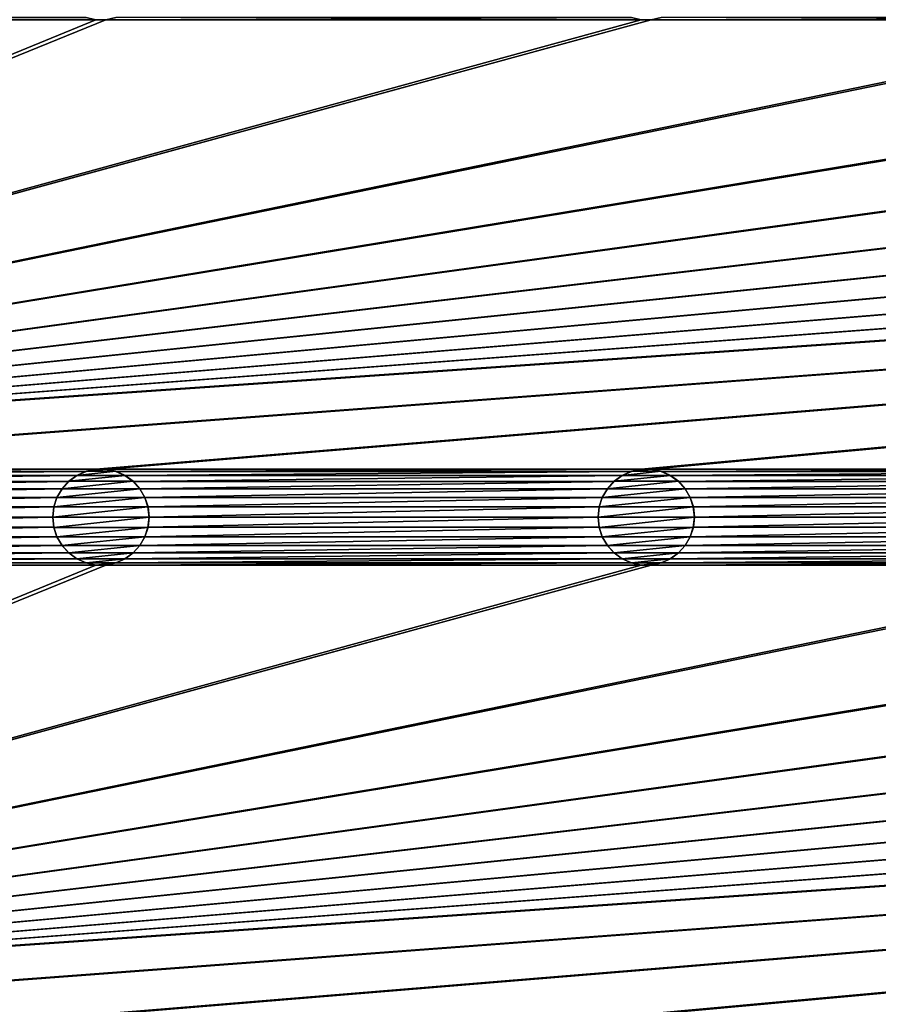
# Model space of a CAD drawing. Header units: metres. Extents: x -200 to 200, y -200 to 200.
# Tile 19 of 88: x -117 to -73, y -25 to 26. Entities that reach past the tile are written whole.
import ezdxf

# ---------------------------------------------------------------- set-up
doc = ezdxf.new("R2010")
doc.units = ezdxf.units.M
doc.layers.add('solid_P34200', color=7, linetype='CONTINUOUS')

msp = doc.modelspace()

# ---------------------------------------------------------------- linework, layer by layer
at = {"layer": 'solid_P34200'}
for points in [[(-181, 159), (-14.856524, 2.058549), (-15, 0)], [(-181, 159), (-15, 0), (-14.856524, -2.058549)], [(-181, 159), (-14.444175, 4.045302), (-14.856524, 2.058549)], [(-181, 159), (-13.756138, 5.976712), (-14.444175, 4.045302)], [(-181, 159), (-12.817678, 7.79116), (-13.756138, 5.976712)], [(-181, 159), (-11.633039, 9.467192), (-12.817678, 7.79116)], [(-181, 159), (-10.240819, 10.959723), (-11.633039, 9.467192)], [(-181, 159), (-8.64688, 12.25524), (-10.240819, 10.959723)], [(-181, 159), (-6.904468, 13.315859), (-8.64688, 12.25524)], [(-181, 159), (-5.01928, 14.134056), (-6.904468, 13.315859)], [(-181, 159), (-3.055924, 14.684637), (-5.01928, 14.134056)], [(-181, 159), (-1.019424, 14.964341), (-3.055924, 14.684637)], [(-181, 159), (1.019424, 14.964341), (-1.019424, 14.964341)], [(-181, 159), (3.055924, 14.684637), (1.019424, 14.964341)], [(-181, 159), (5.01928, 14.134056), (3.055924, 14.684637)], [(-181, 159), (6.904468, 13.315859), (5.01928, 14.134056)], [(-181, 159), (8.64688, 12.25524), (6.904468, 13.315859)], [(181, 159), (8.64688, 12.25524), (-181, 159)], [(-181, 159), (-11.633039, -9.467192), (-10.240819, -10.959723)], [(-181, -159), (-181, 159), (-10.240819, -10.959723)], [(-181, 159), (-12.817678, -7.79116), (-11.633039, -9.467192)], [(-181, 159), (-13.756138, -5.976712), (-12.817678, -7.79116)], [(-181, 159), (-14.444175, -4.045302), (-13.756138, -5.976712)], [(-181, 159), (-14.856524, -2.058549), (-14.444175, -4.045302)], [(-84.641083, 25.814287, 5), (-170.574692, 2.376353, 5), (-170.058914, 2.485712, 5)], [(-113.458923, 25.814287, 5), (-141.241074, 25.814287, 5), (-170.574692, 2.376353, 5)], [(-112.941078, 25.814287, 5), (-113.458923, 25.814287, 5), (-170.574692, 2.376353, 5)], [(-85.15892, 25.814287, 5), (-112.941078, 25.814287, 5), (-170.574692, 2.376353, 5)], [(-84.641083, 25.814287, 5), (-85.15892, 25.814287, 5), (-170.574692, 2.376353, 5)], [(170.058914, 25.814287, 5), (-170.058914, 2.485712, 5), (-169.541077, 2.485712, 5)], [(-56.858921, 25.814287, 5), (-84.641083, 25.814287, 5), (-170.058914, 2.485712, 5)], [(-56.34108, 25.814287, 5), (-56.858921, 25.814287, 5), (-170.058914, 2.485712, 5)], [(-28.55892, 25.814287, 5), (-56.34108, 25.814287, 5), (-170.058914, 2.485712, 5)], [(-28.04108, 25.814287, 5), (-28.55892, 25.814287, 5), (-170.058914, 2.485712, 5)], [(-0.25892, 25.814287, 5), (-28.04108, 25.814287, 5), (-170.058914, 2.485712, 5)], [(0.25892, 25.814287, 5), (-0.25892, 25.814287, 5), (-170.058914, 2.485712, 5)], [(28.04108, 25.814287, 5), (0.25892, 25.814287, 5), (-170.058914, 2.485712, 5)], [(170.058914, 25.814287, 5), (169.541077, 25.814287, 5), (-170.058914, 2.485712, 5)], [(141.758926, 25.814287, 5), (-170.058914, 2.485712, 5), (169.541077, 25.814287, 5)], [(141.758926, 25.814287, 5), (141.241074, 25.814287, 5), (-170.058914, 2.485712, 5)], [(113.458923, 25.814287, 5), (-170.058914, 2.485712, 5), (141.241074, 25.814287, 5)], [(113.458923, 25.814287, 5), (112.941078, 25.814287, 5), (-170.058914, 2.485712, 5)], [(85.15892, 25.814287, 5), (-170.058914, 2.485712, 5), (112.941078, 25.814287, 5)], [(85.15892, 25.814287, 5), (84.641083, 25.814287, 5), (-170.058914, 2.485712, 5)], [(56.858921, 25.814287, 5), (-170.058914, 2.485712, 5), (84.641083, 25.814287, 5)], [(56.858921, 25.814287, 5), (56.34108, 25.814287, 5), (-170.058914, 2.485712, 5)], [(28.55892, 25.814287, 5), (-170.058914, 2.485712, 5), (56.34108, 25.814287, 5)], [(28.55892, 25.814287, 5), (28.04108, 25.814287, 5), (-170.058914, 2.485712, 5)], [(170.058914, 25.814287, 5), (-169.541077, 2.485712, 5), (-141.758926, 2.485712, 5)], [(170.058914, 25.814287, 5), (-141.758926, 2.485712, 5), (-141.241074, 2.485712, 5)], [(-113.974686, 25.923647, 5), (-140.725311, 25.923647, 5), (-141.241074, 25.814287, 5)], [(-113.458923, 25.814287, 5), (-113.974686, 25.923647, 5), (-141.241074, 25.814287, 5)], [(170.058914, 25.814287, 5), (-141.241074, 2.485712, 5), (-113.458923, 2.485712, 5)], [(-113.968781, 25.922138, 7.5), (-113.974686, 25.923647, 5), (-113.458923, 25.814287, 5)], [(-113.968781, 25.922138, 7.5), (-113.458923, 25.814287, 5), (-113.464638, 25.815479, 7.5)], [(-113.464638, 25.815479, 7.5), (-113.458923, 25.814287, 5), (-112.941078, 25.814287, 5)], [(-113.464638, 25.815479, 7.5), (-112.941078, 25.814287, 5), (-112.935364, 25.815479, 7.5)], [(170.058914, 25.814287, 5), (-113.458923, 2.485712, 5), (-112.941078, 2.485712, 5)], [(-85.67469, 25.923647, 5), (-112.425308, 25.923647, 5), (-112.941078, 25.814287, 5)], [(-112.935364, 25.815479, 7.5), (-112.941078, 25.814287, 5), (-112.425308, 25.923647, 5)], [(-85.15892, 25.814287, 5), (-85.67469, 25.923647, 5), (-112.941078, 25.814287, 5)], [(170.058914, 25.814287, 5), (-112.941078, 2.485712, 5), (-85.15892, 2.485712, 5)], [(-85.668777, 25.922138, 7.5), (-85.67469, 25.923647, 5), (-85.15892, 25.814287, 5)], [(-85.668777, 25.922138, 7.5), (-85.15892, 25.814287, 5), (-85.164635, 25.815479, 7.5)], [(-85.164635, 25.815479, 7.5), (-85.15892, 25.814287, 5), (-84.641083, 25.814287, 5)], [(-85.164635, 25.815479, 7.5), (-84.641083, 25.814287, 5), (-84.635368, 25.815479, 7.5)], [(170.058914, 25.814287, 5), (-85.15892, 2.485712, 5), (-84.641083, 2.485712, 5)], [(-57.374687, 25.923647, 5), (-84.125313, 25.923647, 5), (-84.641083, 25.814287, 5)], [(-84.635368, 25.815479, 7.5), (-84.641083, 25.814287, 5), (-84.125313, 25.923647, 5)], [(-56.858921, 25.814287, 5), (-57.374687, 25.923647, 5), (-84.641083, 25.814287, 5)], [(170.058914, 25.814287, 5), (-84.641083, 2.485712, 5), (-56.858921, 2.485712, 5)], [(-113.458923, 2.485712, 5), (-141.241074, 2.485712, 5), (-140.725311, 2.376353, 5)], [(-113.974686, 2.376353, 5), (-113.458923, 2.485712, 5), (-140.725311, 2.376353, 5)], [(-113.974686, 2.376353, 5), (-140.725311, 2.376353, 5), (-140.252182, 2.165069, 5)], [(-114.447815, 2.165069, 5), (-113.974686, 2.376353, 5), (-140.252182, 2.165069, 5)], [(-114.447815, 2.165069, 5), (-140.252182, 2.165069, 5), (-139.825775, 1.85621, 5)], [(-114.874222, 1.85621, 5), (-114.447815, 2.165069, 5), (-139.825775, 1.85621, 5)], [(-114.45153, 2.162048, 7.5), (-114.447815, 2.165069, 5), (-114.874222, 1.85621, 5)], [(-114.45153, 2.162048, 7.5), (-114.874222, 1.85621, 5), (-114.870117, 1.859636, 7.5)], [(-111.948463, 2.162048, 7.5), (-114.45153, 2.162048, 7.5), (-114.870117, 1.859636, 7.5)], [(-111.529884, 1.859636, 7.5), (-111.948463, 2.162048, 7.5), (-114.870117, 1.859636, 7.5)], [(-113.968781, 2.377861, 7.5), (-114.447815, 2.165069, 5), (-114.45153, 2.162048, 7.5)], [(-112.431221, 2.377861, 7.5), (-113.968781, 2.377861, 7.5), (-114.45153, 2.162048, 7.5)], [(-111.948463, 2.162048, 7.5), (-112.431221, 2.377861, 7.5), (-114.45153, 2.162048, 7.5)], [(-113.968781, 2.377861, 7.5), (-113.974686, 2.376353, 5), (-114.447815, 2.165069, 5)], [(-113.464638, 2.484521, 7.5), (-113.458923, 2.485712, 5), (-113.974686, 2.376353, 5)], [(-113.464638, 2.484521, 7.5), (-113.974686, 2.376353, 5), (-113.968781, 2.377861, 7.5)], [(-112.935364, 2.484521, 7.5), (-113.464638, 2.484521, 7.5), (-113.968781, 2.377861, 7.5)], [(-112.431221, 2.377861, 7.5), (-112.935364, 2.484521, 7.5), (-113.968781, 2.377861, 7.5)], [(-112.935364, 2.484521, 7.5), (-113.458923, 2.485712, 5), (-113.464638, 2.484521, 7.5)], [(-112.935364, 2.484521, 7.5), (-112.941078, 2.485712, 5), (-113.458923, 2.485712, 5)], [(-85.15892, 2.485712, 5), (-112.941078, 2.485712, 5), (-112.425308, 2.376353, 5)], [(-112.431221, 2.377861, 7.5), (-112.425308, 2.376353, 5), (-112.941078, 2.485712, 5)], [(-112.431221, 2.377861, 7.5), (-112.941078, 2.485712, 5), (-112.935364, 2.484521, 7.5)], [(-111.948463, 2.162048, 7.5), (-112.425308, 2.376353, 5), (-112.431221, 2.377861, 7.5)], [(-85.67469, 2.376353, 5), (-85.15892, 2.485712, 5), (-112.425308, 2.376353, 5)], [(-85.67469, 2.376353, 5), (-112.425308, 2.376353, 5), (-111.952179, 2.165069, 5)], [(-111.948463, 2.162048, 7.5), (-111.952179, 2.165069, 5), (-112.425308, 2.376353, 5)], [(-86.14782, 2.165069, 5), (-85.67469, 2.376353, 5), (-111.952179, 2.165069, 5)], [(-86.14782, 2.165069, 5), (-111.952179, 2.165069, 5), (-111.525772, 1.85621, 5)], [(-111.529884, 1.859636, 7.5), (-111.525772, 1.85621, 5), (-111.952179, 2.165069, 5)], [(-111.529884, 1.859636, 7.5), (-111.952179, 2.165069, 5), (-111.948463, 2.162048, 7.5)], [(-86.574226, 1.85621, 5), (-86.14782, 2.165069, 5), (-111.525772, 1.85621, 5)], [(-86.151535, 2.162048, 7.5), (-86.14782, 2.165069, 5), (-86.574226, 1.85621, 5)], [(-86.151535, 2.162048, 7.5), (-86.574226, 1.85621, 5), (-86.570114, 1.859636, 7.5)], [(-83.648468, 2.162048, 7.5), (-86.151535, 2.162048, 7.5), (-86.570114, 1.859636, 7.5)], [(-83.229889, 1.859636, 7.5), (-83.648468, 2.162048, 7.5), (-86.570114, 1.859636, 7.5)], [(-85.668777, 2.377861, 7.5), (-86.14782, 2.165069, 5), (-86.151535, 2.162048, 7.5)], [(-84.131226, 2.377861, 7.5), (-85.668777, 2.377861, 7.5), (-86.151535, 2.162048, 7.5)], [(-83.648468, 2.162048, 7.5), (-84.131226, 2.377861, 7.5), (-86.151535, 2.162048, 7.5)], [(-85.668777, 2.377861, 7.5), (-85.67469, 2.376353, 5), (-86.14782, 2.165069, 5)], [(-85.164635, 2.484521, 7.5), (-85.15892, 2.485712, 5), (-85.67469, 2.376353, 5)], [(-85.164635, 2.484521, 7.5), (-85.67469, 2.376353, 5), (-85.668777, 2.377861, 7.5)], [(-84.635368, 2.484521, 7.5), (-85.164635, 2.484521, 7.5), (-85.668777, 2.377861, 7.5)], [(-84.131226, 2.377861, 7.5), (-84.635368, 2.484521, 7.5), (-85.668777, 2.377861, 7.5)], [(-84.635368, 2.484521, 7.5), (-85.15892, 2.485712, 5), (-85.164635, 2.484521, 7.5)], [(-84.635368, 2.484521, 7.5), (-84.641083, 2.485712, 5), (-85.15892, 2.485712, 5)], [(-56.858921, 2.485712, 5), (-84.641083, 2.485712, 5), (-84.125313, 2.376353, 5)], [(-84.131226, 2.377861, 7.5), (-84.125313, 2.376353, 5), (-84.641083, 2.485712, 5)], [(-84.131226, 2.377861, 7.5), (-84.641083, 2.485712, 5), (-84.635368, 2.484521, 7.5)], [(-83.648468, 2.162048, 7.5), (-84.125313, 2.376353, 5), (-84.131226, 2.377861, 7.5)], [(-57.374687, 2.376353, 5), (-56.858921, 2.485712, 5), (-84.125313, 2.376353, 5)], [(-57.374687, 2.376353, 5), (-84.125313, 2.376353, 5), (-83.652184, 2.165069, 5)], [(-83.648468, 2.162048, 7.5), (-83.652184, 2.165069, 5), (-84.125313, 2.376353, 5)], [(-57.847816, 2.165069, 5), (-57.374687, 2.376353, 5), (-83.652184, 2.165069, 5)], [(-57.847816, 2.165069, 5), (-83.652184, 2.165069, 5), (-83.225777, 1.85621, 5)], [(-83.229889, 1.859636, 7.5), (-83.225777, 1.85621, 5), (-83.652184, 2.165069, 5)], [(-83.229889, 1.859636, 7.5), (-83.652184, 2.165069, 5), (-83.648468, 2.162048, 7.5)], [(-58.274223, 1.85621, 5), (-57.847816, 2.165069, 5), (-83.225777, 1.85621, 5)], [(-114.874222, 1.85621, 5), (-139.825775, 1.85621, 5), (-139.479202, 1.469712, 5)], [(-115.220795, 1.469712, 5), (-114.874222, 1.85621, 5), (-139.479202, 1.469712, 5)], [(-114.870117, 1.859636, 7.5), (-115.220795, 1.469712, 5), (-115.221886, 1.466708, 7.5)], [(-111.529884, 1.859636, 7.5), (-114.870117, 1.859636, 7.5), (-115.221886, 1.466708, 7.5)], [(-111.178116, 1.466708, 7.5), (-111.529884, 1.859636, 7.5), (-115.221886, 1.466708, 7.5)], [(-114.870117, 1.859636, 7.5), (-114.874222, 1.85621, 5), (-115.220795, 1.469712, 5)], [(-111.178116, 1.466708, 7.5), (-111.525772, 1.85621, 5), (-111.529884, 1.859636, 7.5)], [(-86.574226, 1.85621, 5), (-111.525772, 1.85621, 5), (-111.179207, 1.469712, 5)], [(-111.178116, 1.466708, 7.5), (-111.179207, 1.469712, 5), (-111.525772, 1.85621, 5)], [(-86.920792, 1.469712, 5), (-86.574226, 1.85621, 5), (-111.179207, 1.469712, 5)], [(-86.570114, 1.859636, 7.5), (-86.920792, 1.469712, 5), (-86.921883, 1.466708, 7.5)], [(-83.229889, 1.859636, 7.5), (-86.570114, 1.859636, 7.5), (-86.921883, 1.466708, 7.5)], [(-82.87812, 1.466708, 7.5), (-83.229889, 1.859636, 7.5), (-86.921883, 1.466708, 7.5)], [(-86.570114, 1.859636, 7.5), (-86.574226, 1.85621, 5), (-86.920792, 1.469712, 5)], [(-82.87812, 1.466708, 7.5), (-83.225777, 1.85621, 5), (-83.229889, 1.859636, 7.5)], [(-58.274223, 1.85621, 5), (-83.225777, 1.85621, 5), (-82.879204, 1.469712, 5)], [(-82.87812, 1.466708, 7.5), (-82.879204, 1.469712, 5), (-83.225777, 1.85621, 5)], [(-58.620796, 1.469712, 5), (-58.274223, 1.85621, 5), (-82.879204, 1.469712, 5)], [(-115.220795, 1.469712, 5), (-139.479202, 1.469712, 5), (-139.215668, 1.015567, 5)], [(-115.484337, 1.015567, 5), (-115.220795, 1.469712, 5), (-139.215668, 1.015567, 5)], [(-115.221886, 1.466708, 7.5), (-115.220795, 1.469712, 5), (-115.484337, 1.015567, 5)], [(-115.221886, 1.466708, 7.5), (-115.484337, 1.015567, 5), (-115.482803, 1.019079, 7.5)], [(-111.178116, 1.466708, 7.5), (-115.221886, 1.466708, 7.5), (-115.482803, 1.019079, 7.5)], [(-110.917191, 1.019079, 7.5), (-111.178116, 1.466708, 7.5), (-115.482803, 1.019079, 7.5)], [(-86.920792, 1.469712, 5), (-111.179207, 1.469712, 5), (-110.915665, 1.015567, 5)], [(-110.917191, 1.019079, 7.5), (-110.915665, 1.015567, 5), (-111.179207, 1.469712, 5)], [(-110.917191, 1.019079, 7.5), (-111.179207, 1.469712, 5), (-111.178116, 1.466708, 7.5)], [(-87.184341, 1.015567, 5), (-86.920792, 1.469712, 5), (-110.915665, 1.015567, 5)], [(-86.921883, 1.466708, 7.5), (-86.920792, 1.469712, 5), (-87.184341, 1.015567, 5)], [(-86.921883, 1.466708, 7.5), (-87.184341, 1.015567, 5), (-87.182808, 1.019079, 7.5)], [(-82.87812, 1.466708, 7.5), (-86.921883, 1.466708, 7.5), (-87.182808, 1.019079, 7.5)], [(-82.617195, 1.019079, 7.5), (-82.87812, 1.466708, 7.5), (-87.182808, 1.019079, 7.5)], [(-58.620796, 1.469712, 5), (-82.879204, 1.469712, 5), (-82.615662, 1.015567, 5)], [(-82.617195, 1.019079, 7.5), (-82.615662, 1.015567, 5), (-82.879204, 1.469712, 5)], [(-82.617195, 1.019079, 7.5), (-82.879204, 1.469712, 5), (-82.87812, 1.466708, 7.5)], [(-58.884338, 1.015567, 5), (-58.620796, 1.469712, 5), (-82.615662, 1.015567, 5)], [(-115.484337, 1.015567, 5), (-139.215668, 1.015567, 5), (-139.057739, 0.52837, 5)], [(-115.642265, 0.52837, 5), (-115.484337, 1.015567, 5), (-139.057739, 0.52837, 5)], [(-115.642265, 0.52837, 5), (-139.057739, 0.52837, 5), (-139, 0, 5)], [(-115.699997, 0, 5), (-115.642265, 0.52837, 5), (-139, 0, 5)], [(-115.639984, 0.532933, 7.5), (-115.642265, 0.52837, 5), (-115.699997, 0, 5)], [(-115.639984, 0.532933, 7.5), (-115.699997, 0, 5), (-115.699997, 0, 7.5)], [(-110.760017, 0.532933, 7.5), (-115.699997, 0, 7.5), (-110.699997, 0, 7.5)], [(-110.760017, 0.532933, 7.5), (-115.639984, 0.532933, 7.5), (-115.699997, 0, 7.5)], [(-115.482803, 1.019079, 7.5), (-115.484337, 1.015567, 5), (-115.642265, 0.52837, 5)], [(-115.482803, 1.019079, 7.5), (-115.642265, 0.52837, 5), (-115.639984, 0.532933, 7.5)], [(-110.917191, 1.019079, 7.5), (-115.482803, 1.019079, 7.5), (-115.639984, 0.532933, 7.5)], [(-110.760017, 0.532933, 7.5), (-110.917191, 1.019079, 7.5), (-115.639984, 0.532933, 7.5)], [(-110.760017, 0.532933, 7.5), (-110.915665, 1.015567, 5), (-110.917191, 1.019079, 7.5)], [(-87.184341, 1.015567, 5), (-110.915665, 1.015567, 5), (-110.757736, 0.52837, 5)], [(-110.760017, 0.532933, 7.5), (-110.757736, 0.52837, 5), (-110.915665, 1.015567, 5)], [(-110.760017, 0.532933, 7.5), (-110.699997, 0, 7.5), (-110.757736, 0.52837, 5)], [(-87.342262, 0.52837, 5), (-87.184341, 1.015567, 5), (-110.757736, 0.52837, 5)], [(-87.342262, 0.52837, 5), (-110.757736, 0.52837, 5), (-110.699997, 0, 5)], [(-110.699997, 0, 7.5), (-110.699997, 0, 5), (-110.757736, 0.52837, 5)], [(-87.400002, 0, 5), (-87.342262, 0.52837, 5), (-110.699997, 0, 5)], [(-87.339981, 0.532933, 7.5), (-87.342262, 0.52837, 5), (-87.400002, 0, 5)], [(-87.339981, 0.532933, 7.5), (-87.400002, 0, 5), (-87.400002, 0, 7.5)], [(-82.460022, 0.532933, 7.5), (-87.400002, 0, 7.5), (-82.400002, 0, 7.5)], [(-82.460022, 0.532933, 7.5), (-87.339981, 0.532933, 7.5), (-87.400002, 0, 7.5)], [(-87.182808, 1.019079, 7.5), (-87.184341, 1.015567, 5), (-87.342262, 0.52837, 5)], [(-87.182808, 1.019079, 7.5), (-87.342262, 0.52837, 5), (-87.339981, 0.532933, 7.5)], [(-82.617195, 1.019079, 7.5), (-87.182808, 1.019079, 7.5), (-87.339981, 0.532933, 7.5)], [(-82.460022, 0.532933, 7.5), (-82.617195, 1.019079, 7.5), (-87.339981, 0.532933, 7.5)], [(-82.460022, 0.532933, 7.5), (-82.615662, 1.015567, 5), (-82.617195, 1.019079, 7.5)], [(-58.884338, 1.015567, 5), (-82.615662, 1.015567, 5), (-82.457733, 0.52837, 5)], [(-82.460022, 0.532933, 7.5), (-82.457733, 0.52837, 5), (-82.615662, 1.015567, 5)], [(-82.460022, 0.532933, 7.5), (-82.400002, 0, 7.5), (-82.457733, 0.52837, 5)], [(-59.042263, 0.52837, 5), (-58.884338, 1.015567, 5), (-82.457733, 0.52837, 5)], [(-59.042263, 0.52837, 5), (-82.457733, 0.52837, 5), (-82.400002, 0, 5)], [(-82.400002, 0, 7.5), (-82.400002, 0, 5), (-82.457733, 0.52837, 5)], [(-59.099998, 0, 5), (-59.042263, 0.52837, 5), (-82.400002, 0, 5)], [(-115.699997, 0, 5), (-139, 0, 5), (-139.057739, -0.52837, 5)], [(-115.642265, -0.52837, 5), (-115.699997, 0, 5), (-139.057739, -0.52837, 5)], [(-115.699997, 0, 7.5), (-115.699997, 0, 5), (-115.642265, -0.52837, 5)], [(-115.699997, 0, 7.5), (-115.642265, -0.52837, 5), (-115.639984, -0.532933, 7.5)], [(-115.699997, 0, 7.5), (-115.639984, -0.532933, 7.5), (-110.699997, 0, 7.5)], [(-87.400002, 0, 5), (-110.699997, 0, 5), (-110.757736, -0.52837, 5)], [(-87.342262, -0.52837, 5), (-87.400002, 0, 5), (-110.757736, -0.52837, 5)], [(-87.400002, 0, 7.5), (-87.400002, 0, 5), (-87.342262, -0.52837, 5)], [(-87.400002, 0, 7.5), (-87.342262, -0.52837, 5), (-87.339981, -0.532933, 7.5)], [(-87.400002, 0, 7.5), (-87.339981, -0.532933, 7.5), (-82.400002, 0, 7.5)], [(-59.099998, 0, 5), (-82.400002, 0, 5), (-82.457733, -0.52837, 5)], [(-59.042263, -0.52837, 5), (-59.099998, 0, 5), (-82.457733, -0.52837, 5)], [(-115.639984, -0.532933, 7.5), (-110.760017, -0.532933, 7.5), (-110.699997, 0, 7.5)], [(-110.760017, -0.532933, 7.5), (-110.757736, -0.52837, 5), (-110.699997, 0, 5)], [(-110.760017, -0.532933, 7.5), (-110.699997, 0, 5), (-110.699997, 0, 7.5)], [(-87.339981, -0.532933, 7.5), (-82.460022, -0.532933, 7.5), (-82.400002, 0, 7.5)], [(-82.460022, -0.532933, 7.5), (-82.457733, -0.52837, 5), (-82.400002, 0, 5)], [(-82.460022, -0.532933, 7.5), (-82.400002, 0, 5), (-82.400002, 0, 7.5)], [(-115.484337, -1.015567, 5), (-139.215668, -1.015567, 5), (-139.479202, -1.469712, 5)], [(-115.220795, -1.469712, 5), (-115.484337, -1.015567, 5), (-139.479202, -1.469712, 5)], [(-115.642265, -0.52837, 5), (-139.057739, -0.52837, 5), (-139.215668, -1.015567, 5)], [(-115.484337, -1.015567, 5), (-115.642265, -0.52837, 5), (-139.215668, -1.015567, 5)], [(-115.639984, -0.532933, 7.5), (-115.642265, -0.52837, 5), (-115.484337, -1.015567, 5)], [(-115.639984, -0.532933, 7.5), (-115.484337, -1.015567, 5), (-115.482803, -1.019079, 7.5)], [(-115.639984, -0.532933, 7.5), (-115.482803, -1.019079, 7.5), (-110.760017, -0.532933, 7.5)], [(-115.482803, -1.019079, 7.5), (-115.484337, -1.015567, 5), (-115.220795, -1.469712, 5)], [(-115.482803, -1.019079, 7.5), (-110.917191, -1.019079, 7.5), (-110.760017, -0.532933, 7.5)], [(-115.482803, -1.019079, 7.5), (-115.220795, -1.469712, 5), (-115.221886, -1.466708, 7.5)], [(-115.482803, -1.019079, 7.5), (-115.221886, -1.466708, 7.5), (-110.917191, -1.019079, 7.5)], [(-115.221886, -1.466708, 7.5), (-111.178116, -1.466708, 7.5), (-110.917191, -1.019079, 7.5)], [(-87.184341, -1.015567, 5), (-110.915665, -1.015567, 5), (-111.179207, -1.469712, 5)], [(-111.178116, -1.466708, 7.5), (-111.179207, -1.469712, 5), (-110.915665, -1.015567, 5)], [(-86.920792, -1.469712, 5), (-87.184341, -1.015567, 5), (-111.179207, -1.469712, 5)], [(-111.178116, -1.466708, 7.5), (-110.915665, -1.015567, 5), (-110.917191, -1.019079, 7.5)], [(-110.917191, -1.019079, 7.5), (-110.915665, -1.015567, 5), (-110.757736, -0.52837, 5)], [(-110.917191, -1.019079, 7.5), (-110.757736, -0.52837, 5), (-110.760017, -0.532933, 7.5)], [(-87.342262, -0.52837, 5), (-110.757736, -0.52837, 5), (-110.915665, -1.015567, 5)], [(-87.184341, -1.015567, 5), (-87.342262, -0.52837, 5), (-110.915665, -1.015567, 5)], [(-87.339981, -0.532933, 7.5), (-87.342262, -0.52837, 5), (-87.184341, -1.015567, 5)], [(-87.339981, -0.532933, 7.5), (-87.184341, -1.015567, 5), (-87.182808, -1.019079, 7.5)], [(-87.339981, -0.532933, 7.5), (-87.182808, -1.019079, 7.5), (-82.460022, -0.532933, 7.5)], [(-87.182808, -1.019079, 7.5), (-87.184341, -1.015567, 5), (-86.920792, -1.469712, 5)], [(-87.182808, -1.019079, 7.5), (-82.617195, -1.019079, 7.5), (-82.460022, -0.532933, 7.5)], [(-87.182808, -1.019079, 7.5), (-86.920792, -1.469712, 5), (-86.921883, -1.466708, 7.5)], [(-87.182808, -1.019079, 7.5), (-86.921883, -1.466708, 7.5), (-82.617195, -1.019079, 7.5)], [(-86.921883, -1.466708, 7.5), (-82.87812, -1.466708, 7.5), (-82.617195, -1.019079, 7.5)], [(-58.884338, -1.015567, 5), (-82.615662, -1.015567, 5), (-82.879204, -1.469712, 5)], [(-82.87812, -1.466708, 7.5), (-82.879204, -1.469712, 5), (-82.615662, -1.015567, 5)], [(-58.620796, -1.469712, 5), (-58.884338, -1.015567, 5), (-82.879204, -1.469712, 5)], [(-82.87812, -1.466708, 7.5), (-82.615662, -1.015567, 5), (-82.617195, -1.019079, 7.5)], [(-82.617195, -1.019079, 7.5), (-82.615662, -1.015567, 5), (-82.457733, -0.52837, 5)], [(-82.617195, -1.019079, 7.5), (-82.457733, -0.52837, 5), (-82.460022, -0.532933, 7.5)], [(-59.042263, -0.52837, 5), (-82.457733, -0.52837, 5), (-82.615662, -1.015567, 5)], [(-58.884338, -1.015567, 5), (-59.042263, -0.52837, 5), (-82.615662, -1.015567, 5)], [(-115.220795, -1.469712, 5), (-139.479202, -1.469712, 5), (-139.825775, -1.85621, 5)], [(-114.874222, -1.85621, 5), (-115.220795, -1.469712, 5), (-139.825775, -1.85621, 5)], [(-115.221886, -1.466708, 7.5), (-115.220795, -1.469712, 5), (-114.874222, -1.85621, 5)], [(-115.221886, -1.466708, 7.5), (-114.874222, -1.85621, 5), (-114.870117, -1.859636, 7.5)], [(-115.221886, -1.466708, 7.5), (-114.870117, -1.859636, 7.5), (-111.178116, -1.466708, 7.5)], [(-114.870117, -1.859636, 7.5), (-111.529884, -1.859636, 7.5), (-111.178116, -1.466708, 7.5)], [(-111.529884, -1.859636, 7.5), (-111.179207, -1.469712, 5), (-111.178116, -1.466708, 7.5)], [(-111.529884, -1.859636, 7.5), (-111.525772, -1.85621, 5), (-111.179207, -1.469712, 5)], [(-86.920792, -1.469712, 5), (-111.179207, -1.469712, 5), (-111.525772, -1.85621, 5)], [(-86.574226, -1.85621, 5), (-86.920792, -1.469712, 5), (-111.525772, -1.85621, 5)], [(-86.921883, -1.466708, 7.5), (-86.920792, -1.469712, 5), (-86.574226, -1.85621, 5)], [(-86.921883, -1.466708, 7.5), (-86.574226, -1.85621, 5), (-86.570114, -1.859636, 7.5)], [(-86.921883, -1.466708, 7.5), (-86.570114, -1.859636, 7.5), (-82.87812, -1.466708, 7.5)], [(-86.570114, -1.859636, 7.5), (-83.229889, -1.859636, 7.5), (-82.87812, -1.466708, 7.5)], [(-83.229889, -1.859636, 7.5), (-82.879204, -1.469712, 5), (-82.87812, -1.466708, 7.5)], [(-83.229889, -1.859636, 7.5), (-83.225777, -1.85621, 5), (-82.879204, -1.469712, 5)], [(-58.620796, -1.469712, 5), (-82.879204, -1.469712, 5), (-83.225777, -1.85621, 5)], [(-58.274223, -1.85621, 5), (-58.620796, -1.469712, 5), (-83.225777, -1.85621, 5)], [(-114.874222, -1.85621, 5), (-139.825775, -1.85621, 5), (-140.252182, -2.165069, 5)], [(-114.447815, -2.165069, 5), (-114.874222, -1.85621, 5), (-140.252182, -2.165069, 5)], [(-114.870117, -1.859636, 7.5), (-114.874222, -1.85621, 5), (-114.447815, -2.165069, 5)], [(-114.870117, -1.859636, 7.5), (-114.447815, -2.165069, 5), (-114.45153, -2.162048, 7.5)], [(-114.870117, -1.859636, 7.5), (-114.45153, -2.162048, 7.5), (-111.529884, -1.859636, 7.5)], [(-114.45153, -2.162048, 7.5), (-111.948463, -2.162048, 7.5), (-111.529884, -1.859636, 7.5)], [(-86.574226, -1.85621, 5), (-111.525772, -1.85621, 5), (-111.952179, -2.165069, 5)], [(-111.948463, -2.162048, 7.5), (-111.952179, -2.165069, 5), (-111.525772, -1.85621, 5)], [(-86.14782, -2.165069, 5), (-86.574226, -1.85621, 5), (-111.952179, -2.165069, 5)], [(-111.948463, -2.162048, 7.5), (-111.525772, -1.85621, 5), (-111.529884, -1.859636, 7.5)], [(-86.570114, -1.859636, 7.5), (-86.574226, -1.85621, 5), (-86.14782, -2.165069, 5)], [(-86.570114, -1.859636, 7.5), (-86.14782, -2.165069, 5), (-86.151535, -2.162048, 7.5)], [(-86.570114, -1.859636, 7.5), (-86.151535, -2.162048, 7.5), (-83.229889, -1.859636, 7.5)], [(-86.151535, -2.162048, 7.5), (-83.648468, -2.162048, 7.5), (-83.229889, -1.859636, 7.5)], [(-58.274223, -1.85621, 5), (-83.225777, -1.85621, 5), (-83.652184, -2.165069, 5)], [(-83.648468, -2.162048, 7.5), (-83.652184, -2.165069, 5), (-83.225777, -1.85621, 5)], [(-57.847816, -2.165069, 5), (-58.274223, -1.85621, 5), (-83.652184, -2.165069, 5)], [(-83.648468, -2.162048, 7.5), (-83.225777, -1.85621, 5), (-83.229889, -1.859636, 7.5)], [(-170.574692, -25.923647, 5), (-113.458923, -2.485712, 5), (-141.241074, -2.485712, 5)], [(-170.574692, -25.923647, 5), (-112.941078, -2.485712, 5), (-113.458923, -2.485712, 5)], [(-170.574692, -25.923647, 5), (-85.15892, -2.485712, 5), (-112.941078, -2.485712, 5)], [(-170.574692, -25.923647, 5), (-84.641083, -2.485712, 5), (-85.15892, -2.485712, 5)], [(-170.574692, -25.923647, 5), (-170.058914, -25.814287, 5), (-84.641083, -2.485712, 5)], [(-170.058914, -25.814287, 5), (-56.858921, -2.485712, 5), (-84.641083, -2.485712, 5)], [(-170.058914, -25.814287, 5), (-56.34108, -2.485712, 5), (-56.858921, -2.485712, 5)], [(-170.058914, -25.814287, 5), (-28.55892, -2.485712, 5), (-56.34108, -2.485712, 5)], [(-170.058914, -25.814287, 5), (-28.04108, -2.485712, 5), (-28.55892, -2.485712, 5)], [(-170.058914, -25.814287, 5), (-0.25892, -2.485712, 5), (-28.04108, -2.485712, 5)], [(-170.058914, -25.814287, 5), (0.25892, -2.485712, 5), (-0.25892, -2.485712, 5)], [(-170.058914, -25.814287, 5), (28.04108, -2.485712, 5), (0.25892, -2.485712, 5)], [(-170.058914, -25.814287, 5), (170.058914, -2.485712, 5), (169.541077, -2.485712, 5)], [(-170.058914, -25.814287, 5), (169.541077, -2.485712, 5), (141.758926, -2.485712, 5)], [(-170.058914, -25.814287, 5), (-169.541077, -25.814287, 5), (170.058914, -2.485712, 5)], [(-170.058914, -25.814287, 5), (141.758926, -2.485712, 5), (141.241074, -2.485712, 5)], [(-170.058914, -25.814287, 5), (141.241074, -2.485712, 5), (113.458923, -2.485712, 5)], [(-170.058914, -25.814287, 5), (113.458923, -2.485712, 5), (112.941078, -2.485712, 5)], [(-170.058914, -25.814287, 5), (112.941078, -2.485712, 5), (85.15892, -2.485712, 5)], [(-170.058914, -25.814287, 5), (85.15892, -2.485712, 5), (84.641083, -2.485712, 5)], [(-170.058914, -25.814287, 5), (84.641083, -2.485712, 5), (56.858921, -2.485712, 5)], [(-170.058914, -25.814287, 5), (56.858921, -2.485712, 5), (56.34108, -2.485712, 5)], [(-170.058914, -25.814287, 5), (56.34108, -2.485712, 5), (28.55892, -2.485712, 5)], [(-170.058914, -25.814287, 5), (28.55892, -2.485712, 5), (28.04108, -2.485712, 5)], [(-141.758926, -25.814287, 5), (170.058914, -2.485712, 5), (-169.541077, -25.814287, 5)], [(-141.758926, -25.814287, 5), (-141.241074, -25.814287, 5), (170.058914, -2.485712, 5)], [(-113.974686, -2.376353, 5), (-140.725311, -2.376353, 5), (-141.241074, -2.485712, 5)], [(-113.458923, -2.485712, 5), (-113.974686, -2.376353, 5), (-141.241074, -2.485712, 5)], [(-113.458923, -25.814287, 5), (170.058914, -2.485712, 5), (-141.241074, -25.814287, 5)], [(-114.447815, -2.165069, 5), (-140.252182, -2.165069, 5), (-140.725311, -2.376353, 5)], [(-113.974686, -2.376353, 5), (-114.447815, -2.165069, 5), (-140.725311, -2.376353, 5)], [(-114.45153, -2.162048, 7.5), (-114.447815, -2.165069, 5), (-113.974686, -2.376353, 5)], [(-114.45153, -2.162048, 7.5), (-113.974686, -2.376353, 5), (-113.968781, -2.377861, 7.5)], [(-114.45153, -2.162048, 7.5), (-113.968781, -2.377861, 7.5), (-111.948463, -2.162048, 7.5)], [(-113.968781, -2.377861, 7.5), (-113.974686, -2.376353, 5), (-113.458923, -2.485712, 5)], [(-113.968781, -2.377861, 7.5), (-112.431221, -2.377861, 7.5), (-111.948463, -2.162048, 7.5)], [(-113.968781, -2.377861, 7.5), (-113.458923, -2.485712, 5), (-113.464638, -2.484521, 7.5)], [(-113.968781, -2.377861, 7.5), (-113.464638, -2.484521, 7.5), (-112.431221, -2.377861, 7.5)], [(-113.464638, -2.484521, 7.5), (-112.935364, -2.484521, 7.5), (-112.431221, -2.377861, 7.5)], [(-113.464638, -2.484521, 7.5), (-113.458923, -2.485712, 5), (-112.941078, -2.485712, 5)], [(-113.464638, -2.484521, 7.5), (-112.941078, -2.485712, 5), (-112.935364, -2.484521, 7.5)], [(-113.458923, -25.814287, 5), (-112.941078, -25.814287, 5), (170.058914, -2.485712, 5)], [(-85.67469, -2.376353, 5), (-112.425308, -2.376353, 5), (-112.941078, -2.485712, 5)], [(-112.935364, -2.484521, 7.5), (-112.941078, -2.485712, 5), (-112.425308, -2.376353, 5)], [(-85.15892, -2.485712, 5), (-85.67469, -2.376353, 5), (-112.941078, -2.485712, 5)], [(-85.15892, -25.814287, 5), (170.058914, -2.485712, 5), (-112.941078, -25.814287, 5)], [(-112.935364, -2.484521, 7.5), (-112.425308, -2.376353, 5), (-112.431221, -2.377861, 7.5)], [(-112.431221, -2.377861, 7.5), (-111.952179, -2.165069, 5), (-111.948463, -2.162048, 7.5)], [(-112.431221, -2.377861, 7.5), (-112.425308, -2.376353, 5), (-111.952179, -2.165069, 5)], [(-86.14782, -2.165069, 5), (-111.952179, -2.165069, 5), (-112.425308, -2.376353, 5)], [(-85.67469, -2.376353, 5), (-86.14782, -2.165069, 5), (-112.425308, -2.376353, 5)], [(-86.151535, -2.162048, 7.5), (-86.14782, -2.165069, 5), (-85.67469, -2.376353, 5)], [(-86.151535, -2.162048, 7.5), (-85.67469, -2.376353, 5), (-85.668777, -2.377861, 7.5)], [(-86.151535, -2.162048, 7.5), (-85.668777, -2.377861, 7.5), (-83.648468, -2.162048, 7.5)], [(-85.668777, -2.377861, 7.5), (-85.67469, -2.376353, 5), (-85.15892, -2.485712, 5)], [(-85.668777, -2.377861, 7.5), (-84.131226, -2.377861, 7.5), (-83.648468, -2.162048, 7.5)], [(-85.668777, -2.377861, 7.5), (-85.15892, -2.485712, 5), (-85.164635, -2.484521, 7.5)], [(-85.668777, -2.377861, 7.5), (-85.164635, -2.484521, 7.5), (-84.131226, -2.377861, 7.5)], [(-85.164635, -2.484521, 7.5), (-84.635368, -2.484521, 7.5), (-84.131226, -2.377861, 7.5)], [(-85.164635, -2.484521, 7.5), (-85.15892, -2.485712, 5), (-84.641083, -2.485712, 5)], [(-85.164635, -2.484521, 7.5), (-84.641083, -2.485712, 5), (-84.635368, -2.484521, 7.5)], [(-85.15892, -25.814287, 5), (-84.641083, -25.814287, 5), (170.058914, -2.485712, 5)], [(-57.374687, -2.376353, 5), (-84.125313, -2.376353, 5), (-84.641083, -2.485712, 5)], [(-84.635368, -2.484521, 7.5), (-84.641083, -2.485712, 5), (-84.125313, -2.376353, 5)], [(-56.858921, -2.485712, 5), (-57.374687, -2.376353, 5), (-84.641083, -2.485712, 5)], [(-56.858921, -25.814287, 5), (170.058914, -2.485712, 5), (-84.641083, -25.814287, 5)], [(-84.635368, -2.484521, 7.5), (-84.125313, -2.376353, 5), (-84.131226, -2.377861, 7.5)], [(-84.131226, -2.377861, 7.5), (-83.652184, -2.165069, 5), (-83.648468, -2.162048, 7.5)], [(-84.131226, -2.377861, 7.5), (-84.125313, -2.376353, 5), (-83.652184, -2.165069, 5)], [(-57.847816, -2.165069, 5), (-83.652184, -2.165069, 5), (-84.125313, -2.376353, 5)], [(-57.374687, -2.376353, 5), (-57.847816, -2.165069, 5), (-84.125313, -2.376353, 5)], [(-181, -159), (-10.240819, -10.959723), (-8.64688, -12.25524)], [(181, -159), (-181, -159), (-8.64688, -12.25524)]]:
    msp.add_3dface(points, dxfattribs=at)

doc.saveas('drawing.dxf')
